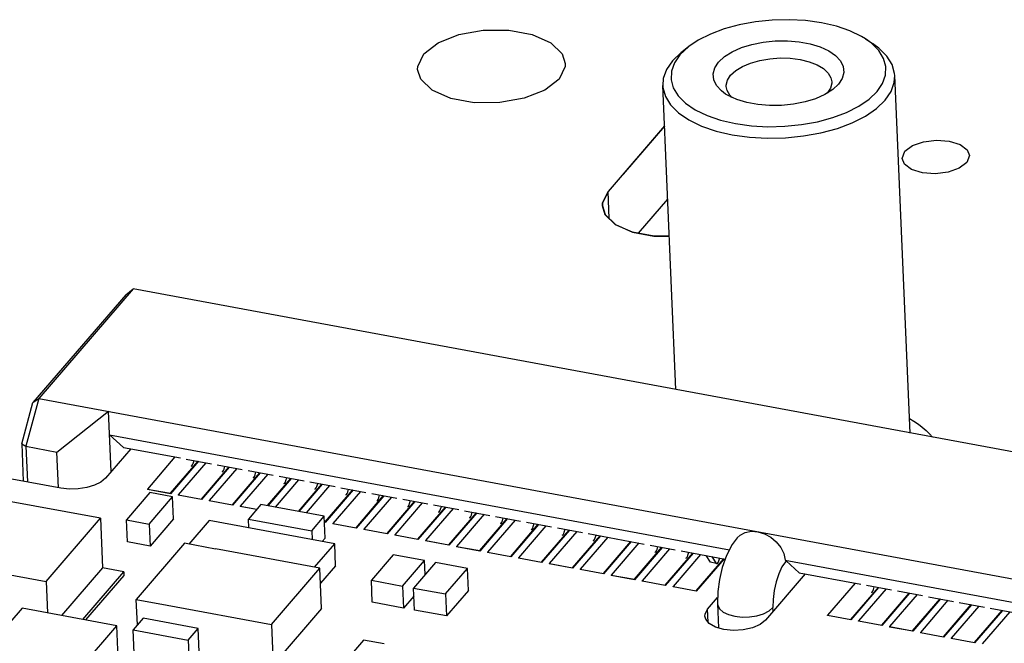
# Model space of a CAD drawing. Extents: x 0 to 1189, y 0 to 841.
# Tile 25 of 27: x 761 to 808, y 433 to 462. Entities that reach past the tile are written whole.
import ezdxf

# ---------------------------------------------------------------- set-up
doc = ezdxf.new("R2010")
doc.units = 0
doc.header["$LTSCALE"] = 65.395
doc.layers.get('0').update_dxf_attribs({"linetype": 'CONTINUOUS'})

msp = doc.modelspace()

# ---------------------------------------------------------------- linework, layer by layer
at = {"color": 7, "linetype": 'CONTINUOUS'}
for p, q in [((797.521, 462.342), (796.723, 462.324)), ((796.873, 461.34), (797.446, 461.345)), ((801.144, 461.43), (801.482, 461.21)), ((801.42, 461.229), (801.144, 461.43)), ((801.771, 460.88), (801.42, 461.229)), ((792.412, 460.785), (792.004, 460.395)), ((792.777, 461.071), (792.355, 460.674)), ((792.459, 460.823), (792.412, 460.785)), ((792.777, 461.071), (792.459, 460.823)), ((799.859, 459.282), (799.603, 459.04)), ((803.258, 442.764), (802.532, 459.696)), ((792.159, 444.823), (791.542, 459.226)), ((799.484, 459.099), (799.332, 458.863)), ((791.624, 457.311), (788.951, 454.199)), ((789.006, 452.92), (788.951, 454.199)), ((791.773, 453.84), (790.385, 452.225)), ((766.464, 449.591), (762.007, 444.404)), ((766.113, 449.312), (766.464, 449.591)), ((820.454, 439.574), (766.464, 449.591)), ((766.113, 449.312), (761.722, 444.202)), ((762.007, 444.404), (761.388, 442.134)), ((761.722, 444.202), (762.007, 444.404)), ((762.007, 444.404), (815.998, 434.387)), ((761.188, 442.246), (761.722, 444.202)), ((762.852, 441.863), (765.301, 443.793)), ((765.424, 440.937), (765.301, 443.793)), ((765.349, 442.682), (794.703, 437.236)), ((766.007, 442.082), (765.349, 442.682)), ((761.188, 442.246), (761.388, 442.134)), ((761.188, 442.246), (761.264, 440.479)), ((761.388, 442.134), (762.852, 441.863)), ((761.388, 442.134), (761.46, 440.443)), ((766.352, 442.018), (765.155, 440.624)), ((766.007, 442.082), (768.706, 441.581)), ((762.924, 440.171), (762.852, 441.863)), ((768.443, 441.63), (767.138, 440.111)), ((768.981, 441.53), (770.171, 441.309)), ((768.237, 439.907), (769.541, 441.426)), ((769.555, 441.423), (768.237, 439.89)), ((769.907, 441.358), (768.603, 439.839)), ((769.309, 441.322), (769.349, 441.462)), ((769.701, 439.636), (771.005, 441.154)), ((771.019, 441.152), (769.701, 439.618)), ((771.372, 441.086), (770.067, 439.568)), ((770.445, 441.258), (771.635, 441.037)), ((770.773, 441.051), (770.813, 441.19)), ((771.165, 439.364), (772.47, 440.882)), ((772.483, 440.88), (771.166, 439.347)), ((772.836, 440.815), (771.531, 439.296)), ((771.909, 440.986), (773.099, 440.766)), ((772.237, 440.779), (772.277, 440.918)), ((772.827, 439.323), (773.934, 440.611)), ((773.947, 440.608), (772.84, 439.32)), ((773.373, 440.715), (774.563, 440.494)), ((773.701, 440.508), (773.741, 440.647)), ((763.048, 440.148), (760.715, 440.581)), ((774.3, 440.543), (773.193, 439.255)), ((774.291, 439.051), (775.398, 440.339)), ((775.411, 440.337), (774.304, 439.048)), ((775.764, 440.271), (774.657, 438.983)), ((774.838, 440.443), (776.027, 440.222)), ((775.165, 440.236), (775.205, 440.375)), ((776.302, 440.171), (777.491, 439.951)), ((767.263, 439.94), (766.149, 438.643)), ((767.138, 440.111), (768.237, 439.907)), ((767.138, 440.111), (767.139, 440.094)), ((768.237, 439.89), (767.139, 440.094)), ((767.221, 438.444), (768.335, 439.741)), ((768.335, 439.741), (767.263, 439.94)), ((768.237, 439.89), (768.237, 439.907)), ((768.38, 438.699), (768.335, 439.741)), ((768.603, 439.839), (769.701, 439.636)), ((768.603, 439.839), (768.603, 439.822)), ((769.701, 439.618), (768.603, 439.822)), ((775.557, 438.549), (776.862, 440.068)), ((776.876, 440.065), (775.558, 438.532)), ((777.228, 440), (775.923, 438.481)), ((776.63, 439.964), (776.669, 440.103)), ((777.021, 438.277), (778.326, 439.796)), ((778.34, 439.793), (777.022, 438.26)), ((778.692, 439.728), (777.388, 438.209)), ((777.766, 439.9), (778.956, 439.679)), ((778.094, 439.693), (778.134, 439.832)), ((764.912, 438.723), (760.153, 439.606)), ((769.701, 439.618), (769.701, 439.636)), ((770.067, 439.568), (771.165, 439.364)), ((770.067, 439.568), (770.068, 439.55)), ((771.166, 439.347), (770.068, 439.55)), ((771.166, 439.347), (771.165, 439.364)), ((771.531, 439.296), (772.317, 439.15)), ((771.531, 439.296), (771.532, 439.279)), ((772.304, 439.135), (771.532, 439.279)), ((772.515, 439.38), (771.922, 438.69)), ((775.514, 438.824), (772.515, 439.38)), ((778.486, 438.006), (779.79, 439.524)), ((779.804, 439.522), (778.486, 437.988)), ((780.156, 439.456), (778.852, 437.938)), ((779.23, 439.628), (780.42, 439.407)), ((779.558, 439.421), (779.598, 439.56)), ((779.95, 437.734), (781.255, 439.253)), ((781.268, 439.25), (779.951, 437.717)), ((780.694, 439.357), (781.884, 439.136)), ((781.022, 439.149), (781.062, 439.288)), ((762.342, 435.732), (764.912, 438.723)), ((764.912, 438.723), (765.012, 436.38)), ((774.921, 438.134), (775.514, 438.824)), ((775.559, 437.783), (775.514, 438.824)), ((781.621, 439.185), (780.316, 437.666)), ((781.414, 437.462), (782.719, 438.981)), ((782.732, 438.978), (781.415, 437.445)), ((783.085, 438.913), (781.78, 437.395)), ((782.158, 439.085), (783.348, 438.864)), ((782.486, 438.878), (782.526, 439.017)), ((783.623, 438.813), (784.812, 438.592)), ((783.95, 438.606), (783.99, 438.745)), ((766.149, 438.643), (767.221, 438.444)), ((766.194, 437.602), (766.149, 438.643)), ((767.221, 438.444), (767.266, 437.403)), ((768.38, 438.699), (767.266, 437.403)), ((770.066, 438.618), (769.108, 437.503)), ((776.008, 437.515), (770.066, 438.618)), ((771.922, 438.69), (774.921, 438.134)), ((771.94, 438.27), (771.922, 438.69)), ((775.526, 438.555), (775.557, 438.549)), ((775.558, 438.532), (775.526, 438.538)), ((775.558, 438.532), (775.557, 438.549)), ((775.923, 438.481), (777.021, 438.277)), ((775.923, 438.481), (775.924, 438.464)), ((777.022, 438.26), (775.924, 438.464)), ((777.022, 438.26), (777.021, 438.277)), ((782.878, 437.191), (784.183, 438.709)), ((784.196, 438.707), (782.879, 437.173)), ((784.549, 438.641), (783.244, 437.123)), ((784.342, 436.919), (785.647, 438.438)), ((785.661, 438.435), (784.343, 436.902)), ((786.013, 438.37), (784.708, 436.851)), ((785.087, 438.542), (786.276, 438.321)), ((785.414, 438.334), (785.454, 438.473)), ((786.551, 438.27), (787.74, 438.049)), ((774.921, 438.134), (774.939, 437.714)), ((777.388, 438.209), (778.486, 438.006)), ((777.388, 438.209), (777.388, 438.192)), ((778.486, 437.988), (777.388, 438.192)), ((778.486, 437.988), (778.486, 438.006)), ((778.852, 437.938), (779.95, 437.734)), ((778.852, 437.938), (778.852, 437.92)), ((779.951, 437.717), (778.852, 437.92)), ((785.806, 436.647), (787.111, 438.166)), ((787.125, 438.163), (785.807, 436.63)), ((787.477, 438.098), (786.172, 436.58)), ((786.879, 438.063), (786.919, 438.202)), ((787.271, 436.376), (788.575, 437.894)), ((788.589, 437.892), (787.271, 436.358)), ((788.941, 437.826), (787.637, 436.308)), ((788.015, 437.998), (790.669, 437.506)), ((788.343, 437.791), (788.383, 437.93)), ((795.451, 438.053), (795.738, 438.108)), ((795.738, 438.108), (796.049, 438.088)), ((767.266, 437.403), (766.194, 437.602)), ((768.902, 437.541), (766.613, 434.877)), ((770.366, 437.269), (768.902, 437.541)), ((775.051, 436.402), (776.008, 437.515)), ((775.559, 437.783), (775.422, 437.624)), ((776.052, 436.474), (776.008, 437.515)), ((779.951, 437.717), (779.95, 437.734)), ((780.316, 437.666), (781.414, 437.462)), ((780.316, 437.666), (780.317, 437.649)), ((781.415, 437.445), (780.317, 437.649)), ((781.415, 437.445), (781.414, 437.462)), ((781.78, 437.395), (782.878, 437.191)), ((781.78, 437.395), (781.781, 437.377)), ((782.879, 437.173), (781.781, 437.377)), ((788.735, 436.104), (790.039, 437.623)), ((790.053, 437.62), (788.735, 436.087)), ((790.406, 437.555), (789.101, 436.036)), ((790.199, 435.833), (791.504, 437.351)), ((791.517, 437.348), (790.2, 435.815)), ((790.943, 437.455), (792.133, 437.234)), ((791.271, 437.248), (791.311, 437.387)), ((775.307, 436.354), (770.366, 437.271)), ((778.784, 437), (777.744, 435.79)), ((780.265, 436.726), (778.784, 437)), ((782.879, 437.173), (782.878, 437.191)), ((783.244, 437.123), (784.342, 436.919)), ((783.244, 437.123), (783.245, 437.106)), ((784.343, 436.902), (783.245, 437.106)), ((784.343, 436.902), (784.342, 436.919)), ((791.87, 437.283), (790.565, 435.765)), ((791.663, 435.561), (792.968, 437.079)), ((792.981, 437.077), (791.664, 435.543)), ((793.334, 437.011), (792.029, 435.493)), ((792.407, 437.183), (794.5, 436.795)), ((792.735, 436.976), (792.775, 437.115)), ((793.805, 436.64), (793.597, 436.963)), ((793.872, 436.912), (794.079, 436.589)), ((757.584, 436.615), (762.342, 435.732)), ((776.052, 436.474), (775.338, 435.643)), ((779.225, 435.516), (780.265, 436.726)), ((780.778, 436.63), (779.738, 435.42)), ((780.293, 436.066), (780.265, 436.726)), ((782.294, 436.349), (780.778, 436.63)), ((784.708, 436.851), (785.806, 436.647)), ((784.708, 436.851), (784.709, 436.834)), ((785.807, 436.63), (784.709, 436.834)), ((785.807, 436.63), (785.806, 436.647)), ((786.172, 436.58), (787.271, 436.376)), ((786.172, 436.58), (786.173, 436.562)), ((787.271, 436.358), (786.173, 436.562)), ((793.127, 435.289), (794.432, 436.808)), ((794.445, 436.805), (793.128, 435.272)), ((794.079, 436.589), (793.805, 436.64)), ((794.199, 436.704), (794.239, 436.843)), ((797.347, 436.745), (812.751, 433.887)), ((798.008, 436.144), (797.39, 436.708)), ((765.012, 436.38), (763.072, 434.122)), ((764.079, 433.936), (766.019, 436.194)), ((766.026, 436.02), (764.214, 433.911)), ((766.019, 436.194), (765.012, 436.38)), ((766.019, 436.194), (766.026, 436.02)), ((773.019, 433.691), (775.307, 436.354)), ((775.389, 434.445), (775.307, 436.354)), ((781.254, 435.139), (782.294, 436.349)), ((782.339, 435.308), (782.294, 436.349)), ((787.271, 436.358), (787.271, 436.376)), ((787.637, 436.308), (788.735, 436.104)), ((787.637, 436.308), (787.637, 436.291)), ((788.735, 436.087), (787.637, 436.291)), ((788.735, 436.087), (788.735, 436.104)), ((789.101, 436.036), (790.199, 435.833)), ((789.101, 436.036), (789.102, 436.019)), ((790.2, 435.815), (789.102, 436.019)), ((798.289, 436.092), (796.409, 433.905)), ((798.008, 436.144), (800.918, 435.604)), ((762.342, 435.732), (762.406, 434.246)), ((777.744, 435.79), (779.225, 435.516)), ((777.789, 434.749), (777.744, 435.79)), ((779.225, 435.516), (779.27, 434.474)), ((790.2, 435.815), (790.199, 435.833)), ((790.565, 435.765), (791.663, 435.561)), ((790.566, 435.747), (790.565, 435.765)), ((791.664, 435.543), (790.566, 435.747)), ((791.663, 435.561), (791.664, 435.543)), ((792.029, 435.493), (793.127, 435.289)), ((792.03, 435.476), (792.029, 435.493)), ((793.128, 435.272), (792.03, 435.476)), ((800.655, 435.653), (799.35, 434.135)), ((801.192, 435.553), (802.382, 435.333)), ((801.52, 435.346), (801.56, 435.485)), ((779.755, 435.039), (779.27, 434.474)), ((779.738, 435.42), (781.254, 435.139)), ((779.783, 434.379), (779.738, 435.42)), ((781.254, 435.139), (781.299, 434.098)), ((782.339, 435.308), (781.299, 434.098)), ((793.127, 435.289), (793.128, 435.272)), ((800.448, 433.931), (801.753, 435.449)), ((801.766, 435.447), (800.449, 433.914)), ((802.119, 435.381), (800.814, 433.863)), ((801.912, 433.659), (803.217, 435.178)), ((803.23, 435.175), (801.913, 433.642)), ((803.583, 435.11), (802.278, 433.591)), ((802.657, 435.282), (803.846, 435.061)), ((804.121, 435.01), (805.31, 434.789)), ((766.613, 434.877), (768.077, 434.606)), ((766.665, 433.677), (766.613, 434.877)), ((768.077, 434.608), (773.019, 433.691)), ((779.27, 434.474), (777.789, 434.749)), ((793.664, 434.414), (794.143, 434.972)), ((794.137, 434.665), (794.185, 433.529)), ((803.376, 433.388), (804.681, 434.906)), ((804.694, 434.904), (803.377, 433.37)), ((805.047, 434.838), (803.742, 433.32)), ((804.84, 433.116), (806.145, 434.634)), ((806.159, 434.632), (804.841, 433.099)), ((806.511, 434.567), (805.206, 433.048)), ((805.585, 434.738), (806.774, 434.518)), ((761.203, 434.469), (759.235, 432.179)), ((765.687, 433.637), (761.203, 434.469)), ((775.389, 434.445), (773.1, 431.782)), ((781.299, 434.098), (779.783, 434.379)), ((793.69, 433.808), (793.664, 434.414)), ((796.767, 434.32), (796.759, 434.491)), ((799.35, 434.135), (800.448, 433.931)), ((799.351, 434.117), (799.35, 434.135)), ((800.449, 433.914), (799.351, 434.117)), ((806.305, 432.844), (807.609, 434.363)), ((807.623, 434.36), (806.305, 432.827)), ((807.975, 434.295), (806.671, 432.776)), ((807.049, 434.467), (808.239, 434.246)), ((763.719, 431.347), (765.687, 433.637)), ((765.776, 431.555), (765.687, 433.637)), ((766.932, 433.988), (766.46, 433.439)), ((769.543, 433.503), (766.932, 433.988)), ((773.019, 433.691), (773.1, 431.782)), ((800.448, 433.931), (800.449, 433.914)), ((800.814, 433.863), (801.912, 433.659)), ((800.815, 433.846), (800.814, 433.863)), ((801.913, 433.642), (800.815, 433.846)), ((801.912, 433.659), (801.913, 433.642)), ((766.46, 433.439), (769.071, 432.954)), ((766.524, 431.964), (766.46, 433.439)), ((769.071, 432.954), (769.543, 433.503)), ((769.606, 432.028), (769.543, 433.503)), ((802.278, 433.591), (803.376, 433.388)), ((802.278, 433.591), (802.279, 433.574)), ((803.377, 433.37), (802.279, 433.574)), ((803.377, 433.37), (803.376, 433.388)), ((803.742, 433.32), (804.84, 433.116)), ((803.742, 433.32), (803.743, 433.302)), ((804.841, 433.099), (803.743, 433.302)), ((769.071, 432.954), (769.116, 431.922)), ((777.379, 432.957), (776.29, 431.689)), ((778.358, 432.775), (777.379, 432.957)), ((804.841, 433.099), (804.84, 433.116)), ((805.206, 433.048), (806.305, 432.844)), ((805.206, 433.048), (805.207, 433.031)), ((806.305, 432.827), (805.207, 433.031)), ((806.305, 432.827), (806.305, 432.844))]:
    msp.add_line(p, q, dxfattribs=at)
at = {"color": 6, "linetype": 'CONTINUOUS'}
for p, q in [((791.624, 457.306), (789.674, 455.032)), ((802.875, 455.774), (803.009, 456.114)), ((805.937, 455.57), (805.578, 455.304)), ((806.072, 455.91), (805.937, 455.57)), ((788.816, 453.101), (788.683, 453.52))]:
    msp.add_line(p, q, dxfattribs=at)
at = {"color": 7, "linetype": 'CONTINUOUS'}
for points in [[(796.723, 462.324), (795.933, 462.245), (795.168, 462.105), (794.449, 461.909), (793.797, 461.663), (793.22, 461.37), (792.777, 461.071)], [(801.144, 461.43), (800.96, 461.541), (800.404, 461.81), (799.765, 462.029), (799.06, 462.193), (798.306, 462.298), (797.521, 462.342)], [(794.186, 460.334), (794.462, 460.591), (794.827, 460.822), (795.265, 461.018), (795.762, 461.172), (796.305, 461.281), (796.873, 461.34)], [(797.446, 461.345), (798.003, 461.299), (798.525, 461.202), (798.996, 461.057), (799.4, 460.871), (799.724, 460.648), (799.957, 460.396), (800.089, 460.126), (800.117, 459.843), (800.04, 459.558), (799.859, 459.282)], [(802.532, 459.696), (802.524, 459.796), (802.407, 460.216), (802.158, 460.618), (801.782, 460.991), (801.482, 461.21)], [(792.355, 460.674), (792.093, 460.291), (791.951, 459.896), (791.934, 459.498), (792.042, 459.11), (792.274, 458.736), (792.625, 458.387), (793.084, 458.075), (793.641, 457.806), (794.279, 457.587), (794.985, 457.423), (795.739, 457.318), (796.524, 457.274), (797.321, 457.292), (798.112, 457.371), (798.877, 457.511), (799.596, 457.707), (800.247, 457.953), (800.824, 458.246), (801.31, 458.579), (801.689, 458.942)], [(801.689, 458.942), (801.952, 459.325), (802.094, 459.72), (802.11, 460.118), (802.003, 460.506), (801.771, 460.88)], [(792.004, 460.395), (791.721, 459.981), (791.568, 459.555), (791.542, 459.226)], [(794.517, 458.822), (794.32, 458.968), (794.088, 459.22), (793.956, 459.49), (793.927, 459.773), (794.004, 460.058), (794.186, 460.334)], [(794.757, 459.712), (794.997, 459.932), (795.315, 460.127), (795.7, 460.289), (796.137, 460.414), (796.608, 460.495), (797.097, 460.529), (797.583, 460.516), (798.048, 460.456), (798.475, 460.35), (798.847, 460.204), (799.15, 460.023), (799.372, 459.813), (799.504, 459.584), (799.542, 459.395)], [(794.547, 459.18), (794.547, 459.233), (794.605, 459.476), (794.757, 459.712)], [(799.542, 459.395), (799.542, 459.342), (799.484, 459.099)], [(802.07, 458.527), (802.354, 458.941), (802.506, 459.367), (802.532, 459.696)], [(791.542, 459.226), (791.55, 459.126), (791.667, 458.706), (791.917, 458.304), (792.292, 457.931), (792.785, 457.595), (793.382, 457.305), (794.069, 457.069), (794.829, 456.891), (795.643, 456.776), (796.492, 456.728), (797.354, 456.747), (798.209, 456.833), (799.035, 456.983), (799.811, 457.195), (800.519, 457.462), (801.141, 457.779), (801.663, 458.137), (802.07, 458.527)], [(795.048, 458.559), (794.644, 458.746), (794.517, 458.822)], [(794.82, 458.664), (794.717, 458.762), (794.585, 458.991), (794.547, 459.18)], [(799.603, 459.04), (799.218, 458.794), (798.779, 458.598), (798.283, 458.444), (797.739, 458.335), (797.171, 458.277), (796.599, 458.271), (796.042, 458.317), (795.519, 458.415), (795.048, 458.559)], [(788.951, 454.199), (788.688, 453.656), (788.683, 453.52)], [(788.683, 453.52), (788.811, 453.109), (789.299, 452.635), (790.111, 452.276), (791.116, 452.09), (791.848, 452.09)], [(803.229, 443.447), (803.439, 443.32), (803.65, 443.178), (803.832, 443.041), (804.012, 442.888), (804.174, 442.73), (804.319, 442.568)], [(769.212, 441.189), (769.216, 441.189), (769.249, 441.204), (769.281, 441.251), (769.309, 441.322)], [(765.155, 440.624), (764.938, 440.44), (764.637, 440.287), (764.272, 440.175), (763.867, 440.113), (763.45, 440.103), (763.048, 440.148)], [(770.676, 440.917), (770.68, 440.917), (770.713, 440.933), (770.745, 440.98), (770.773, 441.051)], [(772.141, 440.646), (772.144, 440.645), (772.177, 440.661), (772.21, 440.708), (772.237, 440.779)], [(773.605, 440.374), (773.608, 440.374), (773.641, 440.389), (773.674, 440.436), (773.701, 440.508)], [(775.069, 440.102), (775.073, 440.102), (775.105, 440.118), (775.138, 440.165), (775.165, 440.236)], [(776.533, 439.831), (776.537, 439.83), (776.569, 439.846), (776.602, 439.893), (776.63, 439.964)], [(777.997, 439.559), (778.001, 439.559), (778.034, 439.574), (778.066, 439.621), (778.094, 439.693)], [(779.461, 439.287), (779.465, 439.287), (779.498, 439.303), (779.53, 439.35), (779.558, 439.421)], [(780.925, 439.016), (780.929, 439.015), (780.962, 439.031), (780.995, 439.078), (781.022, 439.149)], [(782.39, 438.744), (782.393, 438.744), (782.426, 438.759), (782.459, 438.806), (782.486, 438.878)], [(783.854, 438.472), (783.858, 438.472), (783.89, 438.488), (783.923, 438.535), (783.95, 438.606)], [(785.318, 438.201), (785.322, 438.2), (785.354, 438.216), (785.387, 438.263), (785.414, 438.334)], [(786.782, 437.929), (786.786, 437.929), (786.818, 437.944), (786.851, 437.991), (786.879, 438.063)], [(788.246, 437.658), (788.25, 437.657), (788.283, 437.673), (788.315, 437.72), (788.343, 437.791)], [(795.06, 437.792), (794.835, 437.488), (794.559, 436.961), (794.358, 436.398), (794.225, 435.832), (794.149, 435.258), (794.137, 434.665)], [(795.06, 437.792), (795.205, 437.926), (795.451, 438.053)], [(796.049, 438.088), (796.362, 437.993), (796.658, 437.829), (796.919, 437.608), (797.129, 437.343), (797.275, 437.049), (797.347, 436.745)], [(791.175, 437.114), (791.178, 437.114), (791.211, 437.13), (791.244, 437.176), (791.271, 437.248)], [(792.639, 436.843), (792.642, 436.842), (792.675, 436.858), (792.708, 436.905), (792.735, 436.976)], [(794.103, 436.571), (794.107, 436.57), (794.139, 436.586)], [(794.139, 436.586), (794.172, 436.633), (794.199, 436.704)], [(797.353, 436.667), (797.185, 436.421), (797.034, 436.096), (796.908, 435.714), (796.817, 435.301), (796.766, 434.884), (796.759, 434.491)], [(797.39, 436.708), (797.377, 436.72), (797.362, 436.733), (797.347, 436.745)], [(797.39, 436.708), (797.378, 436.694), (797.366, 436.681), (797.353, 436.667)], [(801.424, 435.213), (801.427, 435.212), (801.46, 435.228), (801.493, 435.275), (801.52, 435.346)], [(794.137, 434.665), (794.145, 434.605), (794.23, 434.435), (794.402, 434.285), (794.65, 434.165), (794.956, 434.083)], [(793.538, 434.095), (793.544, 434.182), (793.664, 434.414)], [(796.409, 433.905), (796.153, 433.699), (795.789, 433.54), (795.357, 433.443), (794.893, 433.414), (794.44, 433.457), (794.045, 433.569), (793.748, 433.738), (793.575, 433.948), (793.538, 434.095)], [(794.956, 434.083), (795.299, 434.045), (795.656, 434.053), (796.003, 434.106), (796.316, 434.202), (796.574, 434.333), (796.759, 434.491)]]:
    msp.add_lwpolyline(points, dxfattribs=at)
at = {"color": 6, "linetype": 'CONTINUOUS'}
for points in [[(780.23, 460.719), (780.908, 461.245), (781.886, 461.633), (783.037, 461.838), (784.247, 461.84), (785.36, 461.636), (786.241, 461.251), (786.783, 460.732), (786.929, 460.274)], [(779.937, 459.976), (779.942, 460.118), (780.23, 460.719)], [(786.929, 460.274), (786.924, 460.132), (786.635, 459.531)], [(786.635, 459.531), (785.958, 459.005), (784.979, 458.618), (783.828, 458.413), (782.618, 458.41), (781.505, 458.614), (780.625, 458.999), (780.082, 459.518), (779.937, 459.976)], [(803.009, 456.114), (803.369, 456.38), (803.893, 456.563), (804.501, 456.637), (805.11, 456.591), (805.622, 456.431), (805.959, 456.183), (806.072, 455.91)], [(805.578, 455.304), (805.054, 455.121), (804.446, 455.047), (803.837, 455.093), (803.325, 455.253), (802.987, 455.501), (802.875, 455.774)], [(788.683, 453.52), (788.687, 453.65), (788.951, 454.199)], [(791.848, 452.09), (791.134, 452.088), (790.117, 452.274), (789.312, 452.627), (788.816, 453.101)]]:
    msp.add_lwpolyline(points, dxfattribs=at)

doc.saveas('drawing.dxf')
